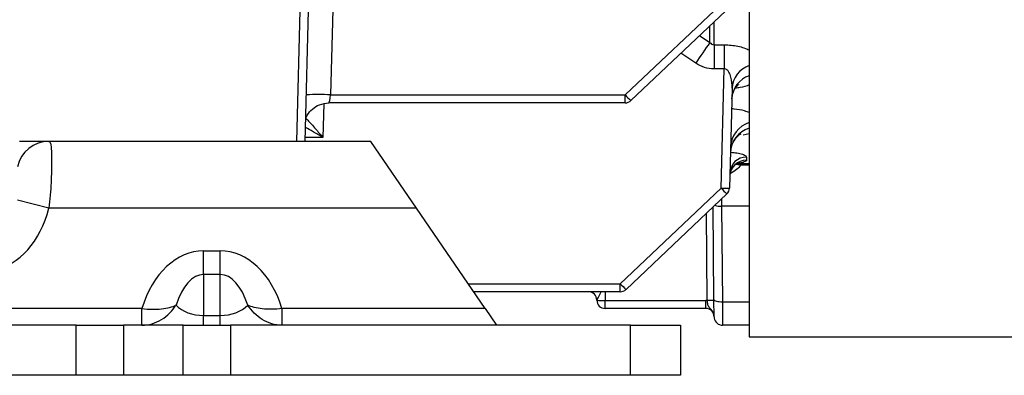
# Model space of a CAD drawing. Header units: millimetres. Extents: x -1087 to -132, y -334 to 655.
# Tile 54 of 63: x -243 to -184, y 27 to 48. Entities that reach past the tile are written whole.
import ezdxf

# ---------------------------------------------------------------- set-up
doc = ezdxf.new("R2010")
doc.units = ezdxf.units.MM

msp = doc.modelspace()

# ---------------------------------------------------------------- linework, layer by layer
at = {"color": 7, "linetype": 'Continuous', "lineweight": 25}
for p, q in [((-199.675, 184.423), (-199.675, 29.023)), ((-224.334, 56.334), (-224.682, 43.505)), ((-226.208, 40.723), (-225.873, 53.483)), ((-226.708, 40.723), (-226.422, 51.635)), ((-207.086, 43.505), (-201.06, 49.223)), ((-200.716, 48.878), (-206.742, 43.16)), ((-201.775, 46.501), (-201.775, 47.873)), ((-202.025, 46.639), (-202.025, 47.636)), ((-202.643, 47.05), (-202.025, 46.639)), ((-201.775, 46.501), (-201.169, 46.501)), ((-201.775, 46.501), (-201.775, 45.06)), ((-201.169, 46.501), (-201.169, 45.06)), ((-202.875, 45.4), (-203.757, 45.993)), ((-201.169, 45.06), (-201.775, 45.06)), ((-201.356, 37.923), (-201.169, 45.06)), ((-200.7, 43.902), (-200.856, 37.928)), ((-225.091, 42.962), (-225.145, 40.958)), ((-207.086, 43.023), (-224.785, 43.023)), ((-224.682, 43.505), (-207.086, 43.505)), ((-207.086, 43.023), (-207.086, 43.505)), ((-199.675, 41.18), (-200.038, 41.099)), ((-226.708, 40.723), (-243.267, 40.723)), ((-226.208, 40.723), (-226.708, 40.723)), ((-222.275, 40.723), (-226.208, 40.723)), ((-225.145, 40.958), (-226.201, 40.958)), ((-219.548, 36.723), (-222.275, 40.723)), ((-199.833, 39.782), (-199.838, 39.595)), ((-200.17, 39.396), (-199.675, 39.396)), ((-200.17, 39.396), (-200.17, 39.299)), ((-199.675, 39.299), (-200.17, 39.299)), ((-207.382, 32.205), (-201.356, 37.923)), ((-241.517, 36.723), (-243.396, 37.207)), ((-201.012, 37.578), (-207.037, 31.86)), ((-201.334, 37.272), (-201.33, 36.838)), ((-219.548, 36.723), (-241.517, 36.723)), ((-215.457, 30.723), (-219.548, 36.723)), ((-201.78, 31.267), (-201.828, 36.803)), ((-199.675, 36.838), (-201.33, 36.838)), ((-201.33, 36.838), (-201.28, 31.121)), ((-202.179, 31.201), (-202.225, 36.427)), ((-232.275, 32.753), (-232.275, 34.167)), ((-232.275, 34.167), (-231.275, 34.167)), ((-231.275, 32.753), (-231.275, 34.167)), ((-231.275, 32.753), (-232.275, 32.753)), ((-232.275, 32.753), (-232.275, 30.308)), ((-231.275, 30.308), (-231.275, 32.753)), ((-216.468, 32.205), (-207.382, 32.205)), ((-207.382, 31.723), (-207.382, 32.205)), ((-207.382, 31.723), (-216.139, 31.723)), ((-208.78, 31.218), (-208.78, 31.227)), ((-208.284, 31.723), (-208.28, 31.205)), ((-208.28, 31.205), (-202.271, 31.205)), ((-208.28, 30.723), (-208.28, 31.205)), ((-202.271, 30.723), (-202.271, 31.205)), ((-201.771, 30.218), (-201.78, 31.267)), ((-235.957, 30.723), (-293.594, 30.723)), ((-235.957, 29.723), (-235.957, 30.723)), ((-227.594, 30.723), (-227.594, 29.723)), ((-215.457, 30.723), (-227.594, 30.723)), ((-215.457, 30.723), (-214.775, 29.723)), ((-202.271, 30.723), (-208.28, 30.723)), ((-201.28, 31.121), (-199.675, 31.121)), ((-201.28, 31.121), (-201.271, 29.723)), ((-232.275, 29.723), (-232.275, 30.308)), ((-232.275, 30.308), (-231.275, 30.308)), ((-231.275, 29.723), (-231.275, 30.308)), ((-239.889, 29.723), (-289.661, 29.723)), ((-239.889, 26.723), (-239.889, 29.723)), ((-239.889, 29.723), (-237.064, 29.723)), ((-237.064, 29.723), (-237.064, 26.723)), ((-233.486, 29.723), (-237.064, 29.723)), ((-233.486, 26.723), (-233.486, 29.723)), ((-233.486, 29.723), (-230.661, 29.723)), ((-230.661, 29.723), (-230.661, 26.723)), ((-206.775, 29.723), (-230.661, 29.723)), ((-206.775, 26.723), (-206.775, 29.723)), ((-206.775, 29.723), (-203.775, 29.723)), ((-203.775, 29.723), (-203.775, 26.723)), ((-199.675, 29.723), (-201.271, 29.723)), ((-199.675, 29.023), (-154.504, 29.023)), ((-239.889, 26.723), (-289.661, 26.723)), ((-237.064, 26.723), (-239.889, 26.723)), ((-233.486, 26.723), (-237.064, 26.723)), ((-230.661, 26.723), (-233.486, 26.723)), ((-206.775, 26.723), (-230.661, 26.723)), ((-203.775, 26.723), (-206.775, 26.723))]:
    msp.add_line(p, q, dxfattribs=at)
at = {"color": 7, "linetype": 'Continuous', "lineweight": 25, "flags": 128}
msp.add_lwpolyline([(-201.78, 31.267), (-201.77, 31.238), (-201.742, 31.21), (-201.695, 31.185), (-201.633, 31.162), (-201.557, 31.144), (-201.471, 31.131), (-201.377, 31.123), (-201.28, 31.121)], dxfattribs=at)
at = {"color": 7, "linetype": 'Continuous', "lineweight": 25}
for centre, radius, start, end in [((-165.771, 20.837), 44.498, 144.56083, 146.49458), ((-199.174, 43.819), 1.529, 109.1601, 176.89977), ((-199.173, 43.191), 1.545, 108.95418, 177.03216), ((-225.408, 28.306), 15.217, 87.26573, 92.73759), ((-203.352, 46.884), 5.036, 222.13749, 227.6863), ((-207.086, 43.523), 0.5, 270, 313.5), ((-199.176, 40.318), 1.618, 107.98836, 177.6628), ((-199.176, 39.967), 1.626, 107.86713, 177.74281), ((-241.495, 38.773), 1.95, 90.64559, 167.13357), ((-199.847, 38.604), 0.991, 89.48765, 178.03694), ((-199.843, 38.792), 0.99, 89.40255, 177.95842), ((-200.273, 39.11), 0.301, 101.09058, 129.58191), ((-201.137, 41.51), 3.594, 266.51218, 274.48767), ((-197.622, 41.302), 5.036, 222.13749, 227.6863), ((-201.356, 37.941), 0.5, 313.5, 358.5), ((-201.37, 37.985), 1.147, 251.68545, 272.02974), ((-203.648, 35.584), 5.036, 222.13749, 227.6863), ((-207.382, 32.223), 0.5, 270, 313.5), ((-209.28, 31.223), 0.5, 0.5, 90), ((-209.279, 31.223), 0.5, 0.55152, 89.98309), ((-208.436, 34.798), 3.596, 264.51255, 272.48882), ((-208.28, 31.223), 0.5, 180.5, 270), ((-202.271, 30.205), 1, 84.74505, 90), ((-202.054, 28.327), 2.877, 84.51255, 92.48882), ((-202.271, 30.223), 0.5, 0.5, 90), ((-202.138, 30.241), 0.367, 0.50419, 12.37795), ((-201.271, 30.223), 0.5, 180.5, 186.29642), ((-201.271, 30.223), 0.5, 188.78419, 270)]:
    msp.add_arc(centre, radius, start, end, dxfattribs=at)
for centre, major_axis, ratio, start_param, end_param in [((-224.733, 43.523), (0.053, 0.5), 0.103629, 3.15257, 4.688459), ((-245.275, 38.66), (0, 5.657), 0.707107, 3.26692, 4.362806), ((-232.275, 28.511), (0, 5.657), 0.707107, 0, 1.169033), ((-231.275, 28.511), (0, -5.657), 0.707107, 1.97256, 3.141593), ((-232.275, 28.511), (0, 4.243), 0.471405, 0, 0.966943), ((-231.275, 28.511), (0, 4.243), 0.471405, 5.316242, 6.283185), ((-208.28, 31.223), (0.5, -0.004), 0.034888, 3.1076, 3.142202), ((-208.288, 32.223), (0.491, 0.995), 0.006961, 3.1624, 4.189431), ((-232.275, 31.723), (2, 0), 0.707107, 3.745446, 4.712389), ((-231.275, 31.723), (2, 0), 0.707107, 4.712389, 5.679332)]:
    msp.add_ellipse(centre, major_axis=major_axis, ratio=ratio, start_param=start_param, end_param=end_param, dxfattribs=at)
for points, knots in [([(-202.025, 46.639), (-201.996, 46.604), (-201.963, 46.572), (-201.88, 46.519), (-201.829, 46.501), (-201.775, 46.501)], [0, 0, 0, 0, 0.5, 0.5, 1, 1, 1, 1]), ([(-201.169, 46.501), (-201.028, 46.501), (-200.889, 46.493), (-200.616, 46.465), (-200.481, 46.444), (-200.098, 46.363), (-199.867, 46.284), (-199.675, 46.19)], [0, 0, 0, 0, 0.25, 0.25, 0.5, 0.5, 1, 1, 1, 1]), ([(-201.775, 45.06), (-201.972, 45.06), (-202.163, 45.09), (-202.535, 45.206), (-202.712, 45.292), (-202.875, 45.4)], [0, 0, 0, 0, 0.5, 0.5, 1, 1, 1, 1]), ([(-200.7, 43.902), (-200.694, 44.123), (-200.713, 44.345), (-200.798, 44.667), (-200.835, 44.773), (-200.923, 44.919), (-200.958, 44.966), (-201.049, 45.04), (-201.108, 45.065), (-201.169, 45.06)], [0, 0, 0, 0, 0.5, 0.5, 0.75, 0.75, 0.875, 0.875, 1, 1, 1, 1]), ([(-200.714, 43.269), (-200.687, 43.447), (-200.639, 43.77), (-200.416, 44.048), (-200.308, 44.122), (-200.319, 44.116), (-200.321, 44.115)], [0, 0, 0, 0, 0.403093, 0.733185, 0.93594, 1, 1, 1, 1]), ([(-199.675, 44.102), (-199.845, 44.038), (-200.088, 43.946), (-200.407, 43.911), (-200.504, 43.901)], [0, 0, 0, 0, 0.697993, 1, 1, 1, 1]), ([(-226.159, 42.1), (-226.134, 42.162), (-226.05, 42.368), (-225.783, 42.672), (-225.34, 42.96), (-224.981, 43.001), (-224.785, 43.023)], [0, 0, 0, 0, 0.1181939, 0.3926556, 0.6694119, 1, 1, 1, 1]), ([(-200.732, 42.684), (-200.683, 42.682), (-200.406, 42.668), (-200.035, 42.587), (-199.774, 42.499), (-199.675, 42.466)], [0, 0, 0, 0, 0.117273, 0.667143, 1, 1, 1, 1]), ([(-226.159, 42.1), (-226.124, 42.066), (-225.951, 41.899), (-225.6, 41.491), (-225.293, 41.133), (-225.147, 40.96), (-225.145, 40.958)], [0, 0, 0, 0, 0.1169193, 0.5823037, 0.9952279, 1, 1, 1, 1]), ([(-225.145, 40.958), (-225.148, 40.959), (-225.344, 41.075), (-225.702, 41.287), (-226.036, 41.471), (-226.186, 41.553)], [0, 0, 0, 0, 0.007297, 0.556843, 1, 1, 1, 1]), ([(-200.768, 40.124), (-200.768, 40.203), (-200.768, 40.456), (-200.579, 40.807), (-200.339, 41.067), (-200.193, 41.164), (-200.145, 41.183), (-200.157, 41.179), (-200.158, 41.179)], [0, 0, 0, 0, 0.139716, 0.452368, 0.704834, 0.861366, 0.99391, 1, 1, 1, 1]), ([(-241.517, 40.723), (-241.483, 40.723), (-241.457, 40.697), (-241.415, 40.596), (-241.399, 40.519), (-241.374, 40.319), (-241.366, 40.196), (-241.355, 39.905), (-241.353, 39.736), (-241.353, 39.367), (-241.355, 39.164), (-241.366, 38.725), (-241.374, 38.495), (-241.398, 38.012), (-241.414, 37.758), (-241.457, 37.245), (-241.483, 36.985), (-241.517, 36.723)], [0, 0, 0, 0, 0.125, 0.125, 0.25, 0.25, 0.375, 0.375, 0.5, 0.5, 0.625, 0.625, 0.75, 0.75, 0.875, 0.875, 1, 1, 1, 1]), ([(-200.768, 40.069), (-200.645, 40.057), (-200.371, 40.029), (-200.058, 39.953), (-199.862, 39.866), (-199.842, 39.807), (-199.833, 39.782)], [0, 0, 0, 0, 0.2272169, 0.5023824, 0.7841039, 1, 1, 1, 1]), ([(-200.817, 38.705), (-200.816, 38.755), (-200.814, 38.909), (-200.7, 39.127), (-200.54, 39.311), (-200.404, 39.404), (-200.329, 39.437), (-200.326, 39.438), (-200.325, 39.438)], [0, 0, 0, 0, 0.124214, 0.389545, 0.604626, 0.778211, 0.91129, 1, 1, 1, 1]), ([(-199.838, 39.595), (-199.838, 39.576), (-199.85, 39.558), (-199.893, 39.523), (-199.926, 39.505), (-200.011, 39.473), (-200.062, 39.458), (-200.184, 39.43), (-200.254, 39.417), (-200.33, 39.405)], [0, 0, 0, 0, 0.25, 0.25, 0.5, 0.5, 0.75, 0.75, 1, 1, 1, 1]), ([(-200.17, 39.299), (-200.247, 39.211), (-200.335, 39.124), (-200.54, 38.955), (-200.658, 38.874), (-200.791, 38.808)], [0, 0, 0, 0, 0.5, 0.5, 1, 1, 1, 1]), ([(-201.78, 30.32), (-201.795, 30.407), (-201.831, 30.487), (-201.927, 30.627), (-201.986, 30.684), (-202.083, 30.799), (-202.117, 30.861), (-202.16, 31.016), (-202.171, 31.107), (-202.179, 31.201)], [0, 0, 0, 0, 0.25, 0.25, 0.5, 0.5, 0.75, 0.75, 1, 1, 1, 1]), ([(-235.957, 29.723), (-235.75, 29.723), (-235.547, 29.754), (-235.15, 29.872), (-234.96, 29.958), (-234.608, 30.173), (-234.446, 30.301), (-234.158, 30.589), (-234.028, 30.751), (-233.922, 30.92)], [0, 0, 0, 0, 0.25, 0.25, 0.5, 0.5, 0.75, 0.75, 1, 1, 1, 1]), ([(-235.957, 30.723), (-235.75, 30.693), (-235.547, 30.679), (-235.15, 30.674), (-234.96, 30.684), (-234.608, 30.723), (-234.446, 30.752), (-234.158, 30.825), (-234.028, 30.869), (-233.922, 30.92)], [0, 0, 0, 0, 0.25, 0.25, 0.5, 0.5, 0.75, 0.75, 1, 1, 1, 1]), ([(-227.594, 29.723), (-227.8, 29.723), (-228.003, 29.754), (-228.401, 29.872), (-228.59, 29.958), (-228.942, 30.173), (-229.104, 30.301), (-229.393, 30.589), (-229.522, 30.751), (-229.629, 30.92)], [0, 0, 0, 0, 0.25, 0.25, 0.5, 0.5, 0.75, 0.75, 1, 1, 1, 1]), ([(-227.594, 30.723), (-227.8, 30.693), (-228.003, 30.679), (-228.401, 30.674), (-228.59, 30.684), (-228.942, 30.723), (-229.104, 30.752), (-229.393, 30.825), (-229.522, 30.869), (-229.629, 30.92)], [0, 0, 0, 0, 0.25, 0.25, 0.5, 0.5, 0.75, 0.75, 1, 1, 1, 1]), ([(-201.771, 30.247), (-201.771, 30.248), (-201.772, 30.252), (-201.772, 30.259), (-201.773, 30.268), (-201.774, 30.278), (-201.776, 30.295), (-201.778, 30.309), (-201.78, 30.32)], [0, 0, 0, 0, 0.047928, 0.180115, 0.281352, 0.407449, 0.564987, 1, 1, 1, 1])]:
    msp.add_open_spline(points, degree=3, knots=knots, dxfattribs=at)
for points in [[(-200.17, 39.299), (-200.278, 39.316), (-200.38, 39.331), (-200.465, 39.342)], [(-200.33, 39.405), (-200.287, 39.399), (-200.228, 39.396), (-200.17, 39.396)], [(-201.771, 30.244), (-201.771, 30.244), (-201.771, 30.243), (-201.771, 30.242)]]:
    msp.add_open_spline(points, degree=3, dxfattribs=at)

doc.saveas('drawing.dxf')
